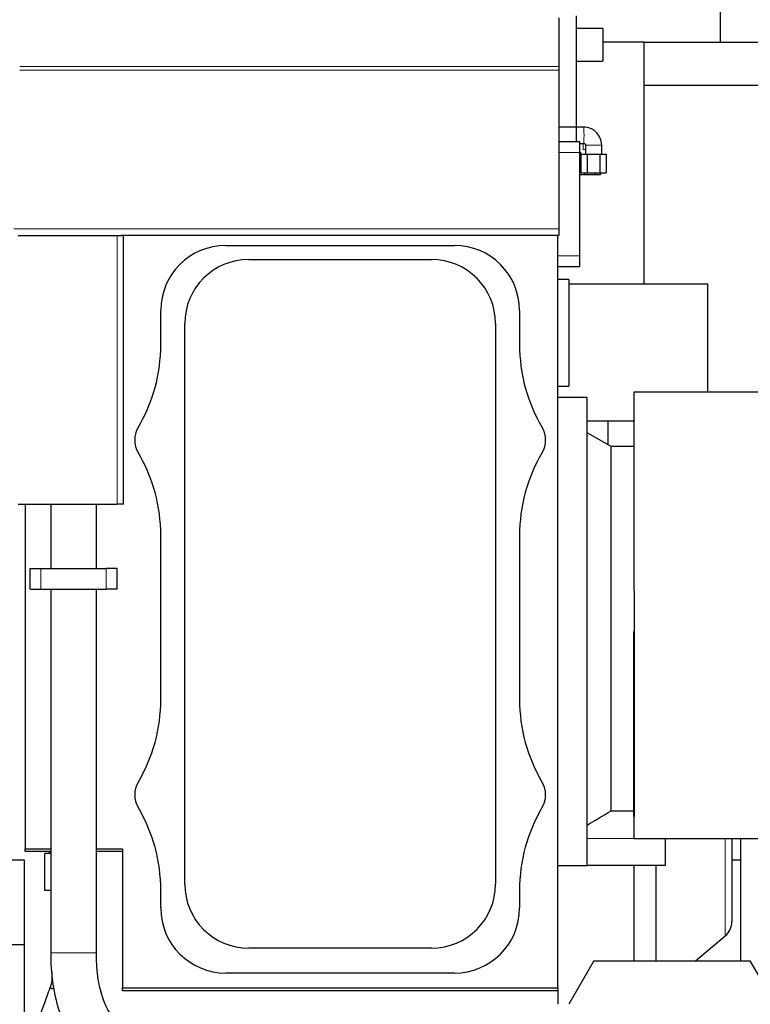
# Model space of a CAD drawing. Header units: inches. Extents: x 0 to 17820, y -10 to 12600.
# Tile 59 of 125: x 4641 to 5312, y 9101 to 10006. Entities that reach past the tile are written whole.
import ezdxf

# ---------------------------------------------------------------- set-up
doc = ezdxf.new("R2010")
doc.units = ezdxf.units.IN
doc.layers.add('1', color=7, linetype='Continuous', true_color=0xffffff)
doc.layers.add('254', color=7, linetype='Continuous', true_color=0xffffff)
doc.styles.add('latin_extended', font='simplex.shx')
doc.dimstyles.get("Standard").update_dxf_attribs({"dimtxt": 0.18, "dimasz": 0.18, "dimexe": 0.18, "dimexo": 0.0625, "dimgap": 0.09, "dimtad": 0, "dimtih": 1, "dimtoh": 1, "dimdec": 4, "dimzin": 0, "dimdsep": 46, "dimtxsty": 'Standard', "dimcen": 0.09, "dimadec": 0, "dimazin": 0, "dimtfac": 1, "dimtdec": 4, "dimtofl": 0, "dimtmove": 0, "dimatfit": 3, "dimfxl": 1, "dimtolj": 1, "dimtzin": 0, "dimarcsym": 0})

# ---------------------------------------------------------------- blocks, each defined once
blk = doc.blocks.new('_U0')
at = {"layer": '254', "color": 3, "linetype": 'Continuous', "lineweight": 13, "transparency": 16777216}
for p, q in [((3912.93, 9280.7), (3912.93, 11785.66)), ((3546.09, 9280.7), (3942.93, 9280.7)), ((3912.93, 9175.7), (3912.93, 8778.65)), ((5283.09, 8673.65), (3882.93, 8673.65))]:
    blk.add_line(p, q, dxfattribs=at)
at = {"layer": '254', "color": 3, "transparency": 16777216}
for points in [[(3930.43, 9175.7), (3895.43, 9175.7), (3912.93, 9280.7)], [(3895.43, 8778.65), (3930.43, 8778.65), (3912.93, 8673.65)]]:
    blk.add_solid(points, dxfattribs=at)
at = {"layer": 'Defpoints', "color": 0, "transparency": 16777216}
for p in [(3516.09, 9280.7), (3912.93, 8673.65), (5313.09, 8673.65)]:
    blk.add_point(p, dxfattribs=at)
at = {"layer": '254', "color": 2, "lineweight": 13, "transparency": 16777216, "insert": (3755.43, 11463.16), "char_height": 105, "attachment_point": 1, "rotation": 90, "style": 'latin_extended'}
blk.add_mtext('\\A1;607', dxfattribs=at)
blk = doc.blocks.new('_U8')
at = {"layer": '254', "color": 3, "linetype": 'Continuous', "lineweight": 13, "transparency": 16777216}
for p, q in [((6468.59, 10266.59), (6468.59, 6922.66)), ((761.09, 8418.65), (761.09, 6922.66)), ((866.09, 6952.66), (6363.59, 6952.66))]:
    blk.add_line(p, q, dxfattribs=at)
at = {"layer": '254', "color": 3, "transparency": 16777216}
for points in [[(866.09, 6970.16), (866.09, 6935.16), (761.09, 6952.66)], [(6363.59, 6935.16), (6363.59, 6970.16), (6468.59, 6952.66)]]:
    blk.add_solid(points, dxfattribs=at)
at = {"layer": 'Defpoints', "color": 0, "transparency": 16777216}
for p in [(6468.59, 10296.59), (761.09, 8448.65), (6468.59, 6952.66)]:
    blk.add_point(p, dxfattribs=at)
at = {"layer": '254', "color": 2, "lineweight": 13, "transparency": 16777216, "insert": (3429.84, 7110.16), "char_height": 105, "attachment_point": 1, "style": 'latin_extended'}
blk.add_mtext('\\A1;5707', dxfattribs=at)

msp = doc.modelspace()

# ---------------------------------------------------------------- linework, layer by layer
at = {"layer": '1', "color": 2, "linetype": 'Continuous', "lineweight": 25}
for p, q in [((5284.314, 10105.15), (5284.314, 9985.15)), ((5136.09, 10007.606), (5136.09, 9962.918)), ((5152.09, 10009.36), (5152.09, 9907.36)), ((5176.34, 9997.86), (5152.09, 9997.86)), ((5176.34, 9997.86), (5176.34, 9967.86)), ((5214.316, 9985.15), (5176.339, 9985.15)), ((5214.316, 9985.15), (5284.314, 9985.15)), ((5214.316, 9763.152), (5214.316, 9985.15)), ((5284.314, 9985.15), (5557.773, 9985.15)), ((5136.09, 9962.918), (5136.09, 9959.476)), ((5152.09, 9967.86), (5176.34, 9967.86)), ((5136.09, 9959.476), (5136.09, 9813.653)), ((5214.316, 9945.65), (5538.518, 9945.65)), ((5136.089, 9907.36), (5152.09, 9907.36)), ((5158.994, 9907.149), (5152.089, 9907.149)), ((5158.994, 9907.149), (5152.089, 9907.149)), ((5152.09, 9907.36), (5152.09, 9893.842)), ((5136.09, 9893.842), (5155.09, 9893.842)), ((5155.089, 9892.149), (5158.994, 9892.149)), ((5155.09, 9893.842), (5155.09, 9883.842)), ((5160.437, 9890.707), (5160.437, 9882.372)), ((5160.437, 9890.707), (5160.437, 9890.707)), ((5175.437, 9882.372), (5175.437, 9890.707)), ((5175.437, 9890.707), (5175.437, 9890.707)), ((5155.089, 9884.149), (5155.895, 9884.149)), ((5155.09, 9883.842), (5155.09, 9788.842)), ((5155.895, 9884.149), (5155.895, 9878.408)), ((5156.234, 9882.372), (5162.085, 9882.372)), ((5156.234, 9882.372), (5156.234, 9865.072)), ((5156.234, 9882.372), (5160.437, 9882.372)), ((5162.085, 9882.372), (5173.788, 9882.372)), ((5162.085, 9882.372), (5162.085, 9865.072)), ((5173.788, 9882.372), (5179.639, 9882.372)), ((5173.788, 9882.372), (5173.788, 9865.072)), ((5175.437, 9882.372), (5179.639, 9882.372)), ((5179.639, 9882.372), (5179.639, 9865.072)), ((5155.09, 9878.408), (5156.234, 9878.408)), ((5155.09, 9863.649), (5159.488, 9863.649)), ((5156.234, 9865.072), (5162.085, 9865.072)), ((5159.488, 9865.072), (5159.488, 9863.649)), ((5159.488, 9863.649), (5169.302, 9863.649)), ((5162.085, 9865.072), (5173.788, 9865.072)), ((5169.302, 9865.072), (5169.302, 9863.649)), ((5169.302, 9863.649), (5174.21, 9863.649)), ((5173.788, 9865.072), (5179.639, 9865.072)), ((5174.21, 9865.072), (5174.21, 9863.649)), ((4639.09, 9807.653), (4730.09, 9807.653)), ((4730.09, 9807.653), (4734.058, 9807.653)), ((5136.09, 9807.653), (4734.058, 9807.653)), ((4736.09, 9560.653), (4736.09, 9807.653)), ((5135.09, 9116.148), (5135.09, 9807.642)), ((5136.09, 9813.653), (5136.09, 9807.653)), ((4830.09, 9798.482), (5040.09, 9798.482)), ((4851.09, 9785.513), (5019.09, 9785.513)), ((5155.09, 9788.842), (5155.09, 9778.842)), ((5155.09, 9778.842), (5135.09, 9778.842)), ((5145.1, 9767.148), (5135.09, 9767.148)), ((5145.1, 9767.148), (5145.1, 9669.148)), ((5145.101, 9763.149), (5273.094, 9763.149)), ((5273.094, 9663.651), (5273.094, 9763.149)), ((4770.26, 9707.425), (4770.26, 9738.652)), ((5099.919, 9738.652), (5099.919, 9707.425)), ((4792.229, 9211.652), (4792.229, 9726.652)), ((5077.951, 9726.652), (5077.951, 9211.652)), ((5135.09, 9669.148), (5145.1, 9669.148)), ((5135.094, 9658.65), (5135.094, 9669.149)), ((5205.09, 9663.649), (5205.09, 9488.369)), ((5365.09, 9663.649), (5205.09, 9663.649)), ((5162.09, 9658.649), (5135.09, 9658.649)), ((5162.09, 9230.195), (5162.09, 9658.649)), ((5162.09, 9637.149), (5205.088, 9637.149)), ((5184.09, 9613.649), (5162.09, 9626.349)), ((5205.091, 9613.649), (5184.09, 9613.649)), ((5184.09, 9278.94), (5184.09, 9613.649)), ((4639.09, 9560.653), (4730.09, 9560.653)), ((4645.59, 9560.653), (4645.59, 9244.148)), ((4669.088, 9560.644), (4669.088, 9501.649)), ((4711.09, 9501.65), (4711.09, 9560.652)), ((4736.09, 9560.653), (4730.09, 9560.653)), ((4770.26, 9381.425), (4770.26, 9531.88)), ((5099.919, 9531.88), (5099.919, 9381.425)), ((4650.09, 9501.65), (4660.09, 9501.65)), ((4650.09, 9482.65), (4650.09, 9501.65)), ((4660.09, 9501.65), (4720.09, 9501.65)), ((4730.09, 9501.65), (4720.09, 9501.65)), ((4730.09, 9482.65), (4730.09, 9501.65)), ((4650.09, 9482.65), (4660.09, 9482.65)), ((4660.09, 9482.65), (4720.09, 9482.65)), ((4669.088, 9482.648), (4669.088, 9148.471)), ((4711.088, 9148.471), (4711.088, 9482.648)), ((4730.09, 9482.65), (4720.09, 9482.65)), ((5205.09, 9273.649), (5205.09, 9443.649)), ((5205.315, 9443.649), (5205.315, 9273.649)), ((5184.09, 9278.94), (5205.09, 9278.94)), ((5205.09, 9273.649), (5205.09, 9253.149)), ((5205.315, 9273.649), (5205.09, 9273.649)), ((5365.09, 9253.149), (5205.09, 9253.149)), ((5233.99, 9228.649), (5233.99, 9253.149)), ((5295.09, 9253.149), (5295.09, 9177.27)), ((5303.09, 9253.15), (5303.09, 9233.749)), ((4645.59, 9241.653), (4645.59, 9244.152)), ((4645.59, 9244.148), (4669.088, 9244.148)), ((4669.088, 9241.653), (4645.59, 9241.653)), ((4669.088, 9239.815), (4663.744, 9239.815)), ((4663.744, 9205.646), (4663.744, 9239.815)), ((4667.744, 9241.653), (4667.744, 9239.815)), ((4711.087, 9244.148), (4735.09, 9244.148)), ((4735.09, 9241.653), (4711.087, 9241.653)), ((4735.09, 9244.148), (4735.09, 9116.148)), ((4645.09, 9233.649), (1592.638, 9233.649)), ((4645.09, 9073.649), (4645.09, 9233.649)), ((5135.09, 9228.649), (5162.09, 9228.649)), ((5162.09, 9228.649), (5162.09, 9230.195)), ((5233.99, 9228.649), (5162.09, 9228.649)), ((5205.09, 9228.638), (5205.09, 9141.147)), ((5225.09, 9228.648), (5225.09, 9141.149)), ((5303.09, 9233.749), (5295.089, 9233.749)), ((5303.09, 9233.749), (5303.09, 9141.15)), ((4669.088, 9205.646), (4663.744, 9205.646)), ((4770.26, 9189.652), (4770.26, 9205.88)), ((5099.919, 9205.88), (5099.919, 9189.652)), ((5261.601, 9141.149), (5288.946, 9164.094)), ((4645.09, 9155.707), (1704.633, 9155.707)), ((5019.09, 9152.791), (4851.09, 9152.791)), ((5168.184, 9141.149), (5145.09, 9101.149)), ((5168.184, 9141.149), (5311.996, 9141.149)), ((5335.09, 9101.149), (5311.996, 9141.149)), ((5040.09, 9129.823), (4830.09, 9129.823)), ((4735.09, 9113.653), (4735.09, 9116.149)), ((4735.09, 9116.148), (5135.09, 9116.148)), ((5135.09, 9113.653), (4735.09, 9113.653)), ((5135.09, 9116.15), (5135.09, 9113.653)), ((5135.09, 9113.661), (5135.09, 9101.156))]:
    msp.add_line(p, q, dxfattribs=at)
at = {"layer": '1', "color": 110, "linetype": 'Continuous', "lineweight": 13}
for p, q in [((5136.09, 9962.918), (4640.595, 9962.918)), ((5136.09, 9959.476), (4640.595, 9959.476)), ((5158.395, 9892.149), (5158.395, 9886.489)), ((5175.437, 9890.707), (5160.437, 9890.707)), ((5155.09, 9883.842), (5136.09, 9883.842)), ((5160.436, 9886.649), (5158.424, 9886.649)), ((5136.09, 9813.653), (4635.09, 9813.653)), ((4730.09, 9560.653), (4730.09, 9807.653)), ((5135.09, 9788.842), (5155.09, 9788.842)), ((4660.09, 9482.65), (4660.09, 9501.65)), ((4720.09, 9482.65), (4720.09, 9501.65)), ((5205.315, 9443.649), (5205.09, 9443.649)), ((5162.09, 9253.649), (5205.089, 9253.649)), ((5288.946, 9253.147), (5288.946, 9164.094)), ((4711.088, 9148.471), (4669.088, 9148.471))]:
    msp.add_line(p, q, dxfattribs=at)
at = {"layer": '1', "color": 2, "linetype": 'Continuous', "lineweight": 25}
for centre, radius, start, end in [((4830.09, 9738.652), 59.83, 90, 180), ((5040.09, 9738.652), 59.83, 0, 90), ((4851.09, 9726.652), 58.861, 90, 180), ((5019.09, 9726.652), 58.861, 0, 90), ((4620.09, 9707.425), 150.17, 329.414358, 0), ((5250.09, 9707.425), 150.17, 180, 210.585642), ((4768.59, 9619.652), 22.33, 149.414358, 210.585642), ((5101.59, 9619.652), 22.33, 329.414358, 30.585642), ((4620.09, 9531.88), 150.17, 0, 30.585642), ((5250.09, 9531.88), 150.17, 149.414358, 180), ((4620.09, 9381.425), 150.17, 329.414358, 0), ((5250.09, 9381.425), 150.17, 180, 210.585642), ((4768.59, 9293.652), 22.33, 149.414358, 210.585642), ((5101.59, 9293.652), 22.33, 329.414358, 30.585642), ((4620.09, 9205.88), 150.17, 0, 30.585642), ((5250.09, 9205.88), 150.17, 149.414358, 180), ((4851.09, 9211.652), 58.861, 180, 270), ((5019.09, 9211.652), 58.861, 270, 0), ((4830.09, 9189.652), 59.83, 180, 270), ((5040.09, 9189.652), 59.83, 270, 0), ((5277.89, 9177.27), 17.2, 310, 0)]:
    msp.add_arc(centre, radius, start, end, dxfattribs=at)
at = {"layer": '1', "color": 110, "linetype": 'Continuous', "lineweight": 13}
msp.add_ellipse((5158.994, 9899.649), major_axis=(0, 7.5), ratio=0.0233012, start_param=3.1416943, end_param=6.2831853, dxfattribs=at)
at = {"layer": '1', "color": 2, "linetype": 'Continuous', "lineweight": 25}
for points, knots in [([(5175.437, 9890.707), (5175.346, 9892.925), (5174.471, 9897.022), (5171.539, 9901.713), (5168.181, 9904.493), (5164.319, 9906.517), (5161.183, 9907.125), (5158.994, 9907.149)], [0, 0, 0, 0, 0.2478094, 0.4961668, 0.6242904, 0.7550209, 1, 1, 1, 1]), ([(5158.994, 9892.149), (5159.178, 9892.173), (5159.411, 9892.159), (5159.704, 9892.116), (5159.858, 9892.008), (5160.088, 9891.767), (5160.289, 9891.444), (5160.43, 9891.044), (5160.444, 9890.831), (5160.437, 9890.707)], [0, 0, 0, 0, 0.2294281, 0.3035026, 0.3692787, 0.4642312, 0.7277862, 0.8457057, 1, 1, 1, 1]), ([(5205.09, 9488.374), (5205.09, 9487.73), (5205.09, 9487.085), (5205.095, 9484.443), (5205.103, 9482.441), (5205.125, 9478.423), (5205.139, 9476.409), (5205.168, 9472.368), (5205.2, 9468.316), (5205.247, 9462.203), (5205.284, 9456.055), (5205.301, 9451.933), (5205.309, 9448.832), (5205.311, 9447.797), (5205.314, 9446.243), (5205.314, 9445.724), (5205.315, 9444.686), (5205.315, 9444.167), (5205.315, 9443.649)], [0, 0, 0, 0, 0.0441076, 0.0441076, 0.1806637, 0.1806637, 0.3172197, 0.3172197, 0.4537758, 0.5903318, 0.7268879, 0.8634439, 0.8634439, 0.931722, 0.931722, 0.965861, 0.965861, 1, 1, 1, 1]), ([(4669.088, 9148.471), (4669.051, 9139.143), (4670.245, 9120.988), (4676.036, 9094.729), (4684.19, 9076.551), (4692.391, 9064.424), (4697.006, 9059.51), (4699.499, 9057.291)], [0, 0, 0, 0, 0.2405465, 0.4883483, 0.7403061, 0.8667937, 1, 1, 1, 1]), ([(4726.481, 9089.477), (4725.121, 9090.765), (4722.154, 9094.819), (4716.77, 9105.867), (4713.067, 9120.592), (4711.363, 9135.619), (4711.07, 9143.977), (4711.088, 9148.471)], [0, 0, 0, 0, 0.1954661, 0.428251, 0.6929012, 0.8393593, 1, 1, 1, 1]), ([(4670.244, 9126.828), (4670.259, 9126.288), (4670.256, 9125.064), (4669.987, 9121.459), (4669.253, 9118.485), (4668.374, 9116.221)], [0, 0, 0, 0, 0.1495141, 0.3395171, 1, 1, 1, 1]), ([(4668.374, 9116.221), (4666.425, 9110.869), (4662.529, 9100.166), (4656.684, 9084.111), (4650.839, 9068.057), (4644.995, 9052.004), (4639.151, 9035.952), (4635.256, 9025.252), (4633.308, 9019.903)], [0, 0, 0, 0, 0.1666981, 0.3333729, 0.5000476, 0.6667222, 0.8333966, 1, 1, 1, 1])]:
    msp.add_open_spline(points, degree=3, knots=knots, dxfattribs=at)
for points in [[(5181.092, 9637.149), (5181.092, 9629.893), (5181.092, 9622.636), (5181.092, 9615.379)], [(5162.09, 9265.861), (5169.427, 9270.214), (5176.761, 9274.573), (5184.09, 9278.94)], [(4670.244, 9130.898), (4670.244, 9129.542), (4670.244, 9128.185), (4670.244, 9126.828)]]:
    msp.add_open_spline(points, degree=3, dxfattribs=at)
msp.add_rational_spline([(4672.342, 9114.823), (4670.385, 9115.526), (4668.981, 9116.025), (4668.396, 9116.224), (4668.374, 9116.221)], [0.994809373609, 0.994732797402, 1.00197453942, 1.01661171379, 1.01661171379], degree=4, dxfattribs=at)

# ---------------------------------------------------------------- dimensions: what is measured, and where the dimension line sits
at = {"layer": '254', "color": 2, "linetype": 'Continuous', "lineweight": 13}
dim = msp.add_linear_dim(base=(3912.933, 8673.649), p1=(3516.09, 9280.695), p2=(5313.09, 8673.649), angle=90, dimstyle='Standard', override={"dimscale": 30, "dimtxt": 3.5, "dimasz": 3.5, "dimexe": 1, "dimexo": 1, "dimgap": 1.75, "dimtad": 1, "dimtih": 0, "dimtoh": 0, "dimdec": 0, "dimlfac": 1, "dimzin": 8, "dimdsep": 46, "dimlunit": 2, "dimtxsty": 'latin_extended', "dimsah": 1, "dimse1": 0, "dimse2": 0, "dimsd1": 0, "dimsd2": 0, "dimclrd": 3, "dimclre": 3, "dimclrt": 2, "dimtol": 0, "dimtm": -0.1, "dimtfac": 0.714286, "dimtdec": 3, "dimtofl": 1, "dimtmove": 0, "dimtzin": 8, "dimlwd": 13, "dimlwe": 13}, dxfattribs=at)
dim.commit()
dim.dimension.update_dxf_attribs({"geometry": '_U0', "text_midpoint": (3912.933, 11598.164), "dimtype": 160})
dim = msp.add_linear_dim(base=(6468.58969, 6952.66241), p1=(761.0897, 8448.64919), p2=(6468.58969, 10296.58971), dimstyle='Standard', override={"dimscale": 30, "dimtxt": 3.5, "dimasz": 3.5, "dimexe": 1, "dimexo": 1, "dimgap": 1.75, "dimtad": 1, "dimtih": 1, "dimtoh": 0, "dimdec": 0, "dimlfac": 1, "dimzin": 8, "dimdsep": 46, "dimlunit": 2, "dimtxsty": 'latin_extended', "dimsah": 1, "dimse1": 0, "dimse2": 0, "dimsd1": 0, "dimsd2": 0, "dimclrd": 3, "dimclre": 3, "dimclrt": 2, "dimtol": 0, "dimtm": -0.1, "dimtfac": 0.714286, "dimtdec": 3, "dimtofl": 1, "dimtmove": 0, "dimtzin": 8, "dimlwd": 13, "dimlwe": 13}, dxfattribs=at)
dim.commit()
dim.dimension.update_dxf_attribs({"geometry": '_U8', "text_midpoint": (3614.83969, 6952.66241), "dimtype": 160})

doc.saveas('drawing.dxf')
